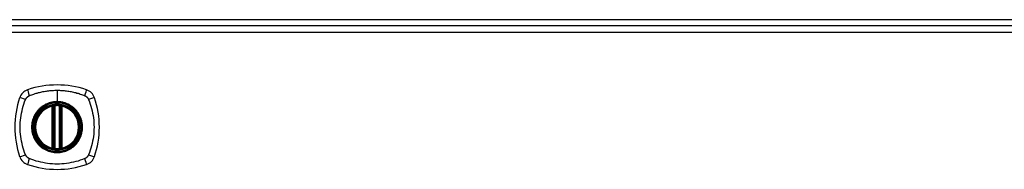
# Model space of a CAD drawing. Header units: inches. Extents: x 22 to 566, y 61 to 262.
# Tile 18 of 29: x 264.32 to 278.08, y 170.84 to 172.93. Entities that reach past the tile are written whole.
import ezdxf

# ---------------------------------------------------------------- set-up
doc = ezdxf.new("R2010")
doc.units = ezdxf.units.IN
doc.header["$MEASUREMENT"] = 0
doc.layers.add('Visible Edges(ANSI)', color=7, linetype='Continuous', lineweight=25)
doc.layers.add('Visible Tangent Edges(ANSI)', color=7, linetype='Continuous', lineweight=25)

msp = doc.modelspace()

# ---------------------------------------------------------------- linework, layer by layer
at = {"layer": 'Visible Edges(ANSI)'}
for p, q in [((291.74, 172.932), (237.938, 172.932)), ((238.036, 172.852), (291.641, 172.852)), ((264.78, 171.135), (264.78, 171.721)), ((264.8, 171.131), (264.8, 171.725)), ((264.878, 171.725), (264.878, 171.131)), ((264.898, 171.721), (264.898, 171.135))]:
    msp.add_line(p, q, dxfattribs=at)
at = {"layer": 'Visible Edges(ANSI)', "flags": 128}
for points in [[(264.81, 171.74), (264.809, 171.74), (264.807, 171.739), (264.806, 171.739), (264.804, 171.739), (264.802, 171.739), (264.801, 171.739), (264.799, 171.739), (264.798, 171.738), (264.797, 171.738), (264.795, 171.738), (264.794, 171.738), (264.793, 171.738), (264.792, 171.738), (264.791, 171.737), (264.79, 171.737), (264.789, 171.737), (264.788, 171.737), (264.788, 171.737), (264.787, 171.737), (264.787, 171.737), (264.786, 171.737), (264.786, 171.737), (264.786, 171.737), (264.786, 171.737)], [(264.892, 171.737), (264.892, 171.737), (264.892, 171.737), (264.892, 171.737), (264.891, 171.737), (264.891, 171.737), (264.89, 171.737), (264.89, 171.737), (264.889, 171.737), (264.888, 171.737), (264.887, 171.737), (264.886, 171.738), (264.885, 171.738), (264.884, 171.738), (264.882, 171.738), (264.881, 171.738), (264.88, 171.738), (264.878, 171.739), (264.877, 171.739), (264.875, 171.739), (264.874, 171.739), (264.872, 171.739), (264.871, 171.739), (264.869, 171.74), (264.868, 171.74)], [(264.786, 171.12), (264.786, 171.12), (264.786, 171.12), (264.786, 171.12), (264.787, 171.12), (264.787, 171.119), (264.788, 171.119), (264.788, 171.119), (264.789, 171.119), (264.79, 171.119), (264.791, 171.119), (264.792, 171.119), (264.793, 171.119), (264.794, 171.118), (264.795, 171.118), (264.797, 171.118), (264.798, 171.118), (264.799, 171.118), (264.801, 171.117), (264.802, 171.117), (264.804, 171.117), (264.806, 171.117), (264.807, 171.117), (264.809, 171.117), (264.81, 171.116)], [(264.868, 171.116), (264.869, 171.117), (264.871, 171.117), (264.872, 171.117), (264.874, 171.117), (264.875, 171.117), (264.877, 171.117), (264.878, 171.118), (264.88, 171.118), (264.881, 171.118), (264.882, 171.118), (264.884, 171.118), (264.885, 171.119), (264.886, 171.119), (264.887, 171.119), (264.888, 171.119), (264.889, 171.119), (264.89, 171.119), (264.89, 171.119), (264.891, 171.119), (264.891, 171.12), (264.892, 171.12), (264.892, 171.12), (264.892, 171.12), (264.892, 171.12)]]:
    msp.add_lwpolyline(points, dxfattribs=at)
at = {"layer": 'Visible Edges(ANSI)'}
for radius in [0.32, 0.315]:
    msp.add_circle((264.839, 171.428), radius, dxfattribs=at)
for centre, radius, start, end in [((264.839, 170.739), 1.28, 71.2278, 108.7722), ((264.484, 171.783), 0.177, 108.7722, 161.2278), ((265.194, 171.783), 0.177, 18.7722, 71.2278), ((265.528, 171.428), 1.28, 161.2278, 198.7722), ((264.839, 171.428), 0.313, 84.7499, 95.2501), ((264.15, 171.428), 1.28, 341.2278, 18.7722), ((264.839, 171.428), 0.313, 103.6344, 256.3656), ((264.839, 171.428), 0.313, 99.784, 103.6344), ((264.768, 171.721), 0.0118, 0, 103.6344), ((264.788, 171.725), 0.0118, 0, 99.784), ((264.89, 171.725), 0.0118, 80.216, 180), ((264.839, 171.428), 0.313, 76.3656, 80.216), ((264.91, 171.721), 0.0118, 76.3656, 180), ((264.839, 171.428), 0.313, 283.6344, 76.3656), ((264.768, 171.135), 0.0118, 256.3656, 0), ((264.839, 171.428), 0.313, 256.3656, 260.216), ((264.788, 171.131), 0.0118, 260.216, 0), ((264.839, 171.428), 0.313, 264.7499, 275.2501), ((264.89, 171.131), 0.0118, 180, 279.784), ((264.839, 171.428), 0.313, 279.784, 283.6344), ((264.91, 171.135), 0.0118, 180, 283.6344), ((264.484, 171.073), 0.177, 198.7722, 251.2278), ((265.194, 171.073), 0.177, 288.7722, 341.2278), ((264.839, 172.117), 1.28, 251.2278, 288.7722)]:
    msp.add_arc(centre, radius, start, end, dxfattribs=at)
at = {"layer": 'Visible Tangent Edges(ANSI)'}
for p, q in [((291.641, 172.753), (238.036, 172.753)), ((264.839, 171.945), (264.839, 171.785)), ((264.839, 171.78), (264.839, 171.785)), ((264.768, 171.721), (264.765, 171.732)), ((264.768, 171.721), (264.78, 171.721)), ((264.768, 171.721), (264.768, 171.135)), ((264.78, 171.721), (264.79, 171.721)), ((264.786, 171.737), (264.787, 171.731)), ((264.789, 171.725), (264.8, 171.725)), ((264.79, 171.135), (264.79, 171.721)), ((264.811, 171.728), (264.81, 171.74)), ((264.811, 171.128), (264.811, 171.728)), ((264.867, 171.728), (264.868, 171.74)), ((264.867, 171.728), (264.867, 171.128)), ((264.878, 171.725), (264.888, 171.725)), ((264.888, 171.721), (264.898, 171.721)), ((264.888, 171.721), (264.888, 171.135)), ((264.891, 171.731), (264.892, 171.737)), ((264.898, 171.721), (264.91, 171.721)), ((264.913, 171.732), (264.91, 171.721)), ((264.91, 171.135), (264.91, 171.721)), ((264.765, 171.124), (264.768, 171.135)), ((264.78, 171.135), (264.768, 171.135)), ((264.79, 171.135), (264.78, 171.135)), ((264.787, 171.126), (264.786, 171.12)), ((264.8, 171.131), (264.789, 171.131)), ((264.81, 171.116), (264.811, 171.128)), ((264.868, 171.116), (264.867, 171.128)), ((264.888, 171.131), (264.878, 171.131)), ((264.898, 171.135), (264.888, 171.135)), ((264.892, 171.12), (264.891, 171.126)), ((264.91, 171.135), (264.898, 171.135)), ((264.91, 171.135), (264.913, 171.124))]:
    msp.add_line(p, q, dxfattribs=at)
at = {"layer": 'Visible Tangent Edges(ANSI)', "flags": 128}
for points in [[(264.45, 171.868), (264.469, 171.876), (264.484, 171.882), (264.499, 171.887), (264.515, 171.892), (264.531, 171.897), (264.546, 171.902), (264.562, 171.906), (264.578, 171.911), (264.594, 171.915), (264.61, 171.919), (264.626, 171.922), (264.642, 171.925), (264.659, 171.928), (264.675, 171.931), (264.691, 171.934), (264.707, 171.936), (264.724, 171.938), (264.74, 171.94), (264.757, 171.941), (264.773, 171.943), (264.789, 171.943), (264.806, 171.944), (264.822, 171.945), (264.839, 171.945)], [(264.839, 171.945), (264.855, 171.945), (264.872, 171.944), (264.889, 171.943), (264.905, 171.943), (264.921, 171.941), (264.938, 171.94), (264.954, 171.938), (264.971, 171.936), (264.987, 171.934), (265.003, 171.931), (265.02, 171.928), (265.036, 171.925), (265.052, 171.922), (265.068, 171.919), (265.084, 171.915), (265.1, 171.911), (265.116, 171.906), (265.132, 171.902), (265.147, 171.897), (265.163, 171.892), (265.178, 171.887), (265.194, 171.882), (265.209, 171.876), (265.228, 171.868)], [(264.399, 171.04), (264.385, 171.073), (264.375, 171.104), (264.365, 171.135), (264.356, 171.167), (264.349, 171.199), (264.342, 171.231), (264.336, 171.264), (264.331, 171.296), (264.327, 171.329), (264.325, 171.362), (264.323, 171.395), (264.322, 171.428), (264.323, 171.461), (264.325, 171.494), (264.327, 171.527), (264.331, 171.56), (264.336, 171.592), (264.342, 171.625), (264.349, 171.657), (264.356, 171.689), (264.365, 171.721), (264.375, 171.752), (264.385, 171.783), (264.399, 171.817)], [(264.399, 171.817), (264.4, 171.818), (264.4, 171.819), (264.401, 171.821), (264.402, 171.822), (264.403, 171.824), (264.403, 171.825), (264.404, 171.826), (264.405, 171.828), (264.406, 171.829), (264.407, 171.83), (264.407, 171.831), (264.408, 171.833), (264.409, 171.834), (264.41, 171.835), (264.411, 171.836), (264.412, 171.838), (264.413, 171.839), (264.414, 171.84), (264.415, 171.841), (264.416, 171.842), (264.417, 171.844), (264.418, 171.845), (264.419, 171.846), (264.42, 171.847)], [(264.42, 171.847), (264.421, 171.848), (264.422, 171.849), (264.424, 171.85), (264.425, 171.851), (264.426, 171.852), (264.427, 171.853), (264.428, 171.854), (264.429, 171.855), (264.431, 171.856), (264.432, 171.857), (264.433, 171.858), (264.434, 171.859), (264.436, 171.86), (264.437, 171.86), (264.438, 171.861), (264.439, 171.862), (264.441, 171.863), (264.442, 171.864), (264.443, 171.865), (264.445, 171.865), (264.446, 171.866), (264.448, 171.867), (264.449, 171.867), (264.45, 171.868)], [(264.839, 171.78), (264.93, 171.768), (265.015, 171.733), (265.088, 171.677), (265.144, 171.604), (265.179, 171.519), (265.191, 171.428), (265.179, 171.337), (265.144, 171.252), (265.088, 171.179), (265.015, 171.123), (264.93, 171.088), (264.839, 171.076), (264.747, 171.088), (264.662, 171.123), (264.59, 171.179), (264.534, 171.252), (264.499, 171.337), (264.487, 171.428), (264.499, 171.52), (264.534, 171.605), (264.59, 171.677), (264.663, 171.733), (264.748, 171.768), (264.839, 171.78)], [(264.839, 171.785), (264.829, 171.785), (264.818, 171.784), (264.808, 171.784), (264.798, 171.783), (264.788, 171.781), (264.778, 171.78), (264.767, 171.778), (264.757, 171.775), (264.747, 171.773), (264.737, 171.77), (264.728, 171.767), (264.718, 171.764), (264.708, 171.76), (264.699, 171.756), (264.689, 171.752), (264.68, 171.748), (264.671, 171.743), (264.662, 171.738), (264.653, 171.733), (264.644, 171.727), (264.636, 171.721), (264.628, 171.715), (264.619, 171.709), (264.611, 171.703)], [(265.067, 171.703), (265.059, 171.709), (265.05, 171.715), (265.042, 171.721), (265.033, 171.727), (265.025, 171.733), (265.016, 171.738), (265.007, 171.743), (264.998, 171.748), (264.988, 171.752), (264.979, 171.756), (264.97, 171.76), (264.96, 171.764), (264.95, 171.767), (264.94, 171.77), (264.931, 171.773), (264.921, 171.776), (264.91, 171.778), (264.9, 171.78), (264.89, 171.781), (264.88, 171.783), (264.87, 171.784), (264.859, 171.784), (264.849, 171.785), (264.839, 171.785)], [(265.228, 171.868), (265.23, 171.867), (265.233, 171.865), (265.236, 171.864), (265.238, 171.862), (265.241, 171.861), (265.244, 171.859), (265.246, 171.857), (265.248, 171.855), (265.251, 171.853), (265.253, 171.851), (265.255, 171.849), (265.258, 171.847), (265.26, 171.845), (265.262, 171.842), (265.264, 171.84), (265.266, 171.838), (265.268, 171.835), (265.27, 171.833), (265.271, 171.83), (265.273, 171.828), (265.275, 171.825), (265.276, 171.822), (265.278, 171.82), (265.279, 171.817)], [(265.279, 171.817), (265.293, 171.783), (265.303, 171.752), (265.313, 171.721), (265.322, 171.689), (265.329, 171.657), (265.336, 171.625), (265.342, 171.592), (265.347, 171.56), (265.351, 171.527), (265.353, 171.494), (265.355, 171.461), (265.356, 171.428), (265.355, 171.395), (265.353, 171.362), (265.351, 171.329), (265.347, 171.296), (265.342, 171.264), (265.336, 171.231), (265.329, 171.199), (265.322, 171.167), (265.313, 171.135), (265.303, 171.104), (265.293, 171.073), (265.279, 171.04)], [(264.564, 171.656), (264.552, 171.64), (264.54, 171.623), (264.529, 171.605), (264.52, 171.587), (264.511, 171.568), (264.503, 171.549), (264.497, 171.53), (264.492, 171.51), (264.487, 171.49), (264.484, 171.469), (264.483, 171.449), (264.482, 171.428), (264.483, 171.407), (264.484, 171.387), (264.487, 171.366), (264.492, 171.346), (264.497, 171.326), (264.503, 171.307), (264.511, 171.288), (264.52, 171.269), (264.529, 171.251), (264.54, 171.233), (264.552, 171.217), (264.564, 171.201)], [(264.611, 171.703), (264.609, 171.701), (264.607, 171.699), (264.605, 171.697), (264.603, 171.696), (264.601, 171.694), (264.599, 171.692), (264.597, 171.69), (264.595, 171.688), (264.593, 171.686), (264.591, 171.684), (264.589, 171.682), (264.587, 171.68), (264.585, 171.678), (264.583, 171.676), (264.581, 171.674), (264.579, 171.672), (264.577, 171.67), (264.575, 171.668), (264.573, 171.666), (264.572, 171.664), (264.57, 171.662), (264.568, 171.66), (264.566, 171.658), (264.564, 171.656)], [(264.787, 171.731), (264.786, 171.731), (264.785, 171.731), (264.785, 171.732), (264.784, 171.732), (264.783, 171.732), (264.782, 171.733), (264.781, 171.733), (264.78, 171.733), (264.779, 171.733), (264.778, 171.733), (264.777, 171.733), (264.777, 171.733), (264.776, 171.733), (264.775, 171.733), (264.774, 171.733), (264.773, 171.733), (264.772, 171.733), (264.771, 171.733), (264.77, 171.733), (264.769, 171.733), (264.768, 171.733), (264.767, 171.733), (264.766, 171.733), (264.765, 171.732)], [(264.789, 171.725), (264.789, 171.725), (264.789, 171.725), (264.789, 171.726), (264.789, 171.726), (264.789, 171.726), (264.789, 171.727), (264.789, 171.727), (264.789, 171.727), (264.789, 171.727), (264.789, 171.728), (264.789, 171.728), (264.788, 171.728), (264.788, 171.728), (264.788, 171.728), (264.788, 171.729), (264.788, 171.729), (264.788, 171.729), (264.788, 171.729), (264.788, 171.73), (264.787, 171.73), (264.787, 171.73), (264.787, 171.73), (264.787, 171.73), (264.787, 171.731)], [(264.79, 171.721), (264.79, 171.721), (264.79, 171.721), (264.79, 171.721), (264.79, 171.722), (264.79, 171.722), (264.79, 171.722), (264.79, 171.722), (264.79, 171.722), (264.79, 171.722), (264.79, 171.723), (264.79, 171.723), (264.79, 171.723), (264.79, 171.723), (264.79, 171.723), (264.79, 171.723), (264.79, 171.724), (264.79, 171.724), (264.79, 171.724), (264.79, 171.724), (264.79, 171.724), (264.79, 171.724), (264.79, 171.725), (264.79, 171.725), (264.789, 171.725)], [(264.8, 171.725), (264.8, 171.725), (264.8, 171.725), (264.8, 171.725), (264.8, 171.725), (264.8, 171.725), (264.8, 171.725), (264.801, 171.725), (264.801, 171.725), (264.802, 171.726), (264.802, 171.726), (264.803, 171.726), (264.803, 171.726), (264.804, 171.726), (264.804, 171.726), (264.805, 171.727), (264.805, 171.727), (264.806, 171.727), (264.807, 171.727), (264.808, 171.727), (264.808, 171.727), (264.809, 171.728), (264.81, 171.728), (264.811, 171.728), (264.811, 171.728)], [(264.867, 171.728), (264.867, 171.728), (264.868, 171.728), (264.869, 171.728), (264.87, 171.727), (264.87, 171.727), (264.871, 171.727), (264.872, 171.727), (264.872, 171.727), (264.873, 171.727), (264.874, 171.726), (264.874, 171.726), (264.875, 171.726), (264.875, 171.726), (264.876, 171.726), (264.876, 171.726), (264.877, 171.725), (264.877, 171.725), (264.877, 171.725), (264.878, 171.725), (264.878, 171.725), (264.878, 171.725), (264.878, 171.725), (264.878, 171.725), (264.878, 171.725)], [(264.891, 171.731), (264.891, 171.73), (264.891, 171.73), (264.891, 171.73), (264.89, 171.73), (264.89, 171.73), (264.89, 171.729), (264.89, 171.729), (264.89, 171.729), (264.89, 171.729), (264.89, 171.728), (264.89, 171.728), (264.889, 171.728), (264.889, 171.728), (264.889, 171.728), (264.889, 171.727), (264.889, 171.727), (264.889, 171.727), (264.889, 171.727), (264.889, 171.726), (264.889, 171.726), (264.889, 171.726), (264.889, 171.725), (264.888, 171.725), (264.888, 171.725)], [(264.888, 171.725), (264.888, 171.725), (264.888, 171.725), (264.888, 171.724), (264.888, 171.724), (264.888, 171.724), (264.888, 171.724), (264.888, 171.724), (264.888, 171.724), (264.888, 171.723), (264.888, 171.723), (264.888, 171.723), (264.888, 171.723), (264.888, 171.723), (264.888, 171.723), (264.888, 171.722), (264.888, 171.722), (264.888, 171.722), (264.888, 171.722), (264.888, 171.722), (264.888, 171.722), (264.888, 171.721), (264.888, 171.721), (264.888, 171.721), (264.888, 171.721)], [(264.913, 171.732), (264.912, 171.733), (264.911, 171.733), (264.91, 171.733), (264.909, 171.733), (264.908, 171.733), (264.907, 171.733), (264.906, 171.733), (264.905, 171.733), (264.904, 171.733), (264.903, 171.733), (264.902, 171.733), (264.901, 171.733), (264.9, 171.733), (264.9, 171.733), (264.899, 171.733), (264.898, 171.733), (264.897, 171.733), (264.896, 171.733), (264.895, 171.732), (264.894, 171.732), (264.893, 171.732), (264.893, 171.731), (264.892, 171.731), (264.891, 171.731)], [(265.114, 171.656), (265.112, 171.658), (265.11, 171.66), (265.108, 171.662), (265.106, 171.664), (265.105, 171.666), (265.103, 171.668), (265.101, 171.67), (265.099, 171.672), (265.097, 171.674), (265.095, 171.676), (265.093, 171.678), (265.091, 171.68), (265.089, 171.682), (265.087, 171.684), (265.085, 171.686), (265.083, 171.688), (265.081, 171.69), (265.079, 171.692), (265.077, 171.694), (265.075, 171.695), (265.073, 171.697), (265.071, 171.699), (265.069, 171.701), (265.067, 171.703)], [(265.114, 171.201), (265.126, 171.217), (265.138, 171.234), (265.149, 171.251), (265.158, 171.269), (265.167, 171.288), (265.175, 171.307), (265.181, 171.327), (265.186, 171.347), (265.19, 171.367), (265.193, 171.387), (265.195, 171.407), (265.196, 171.428), (265.195, 171.449), (265.193, 171.469), (265.19, 171.49), (265.186, 171.51), (265.181, 171.53), (265.175, 171.549), (265.167, 171.568), (265.158, 171.587), (265.149, 171.605), (265.138, 171.623), (265.126, 171.64), (265.114, 171.656)], [(264.564, 171.201), (264.566, 171.198), (264.568, 171.196), (264.57, 171.194), (264.572, 171.192), (264.573, 171.19), (264.575, 171.188), (264.577, 171.186), (264.579, 171.184), (264.581, 171.182), (264.583, 171.18), (264.585, 171.178), (264.587, 171.176), (264.589, 171.174), (264.591, 171.172), (264.593, 171.17), (264.595, 171.168), (264.597, 171.166), (264.599, 171.164), (264.601, 171.163), (264.603, 171.161), (264.605, 171.159), (264.607, 171.157), (264.609, 171.155), (264.611, 171.154)], [(265.067, 171.154), (265.069, 171.155), (265.071, 171.157), (265.073, 171.159), (265.075, 171.161), (265.077, 171.163), (265.079, 171.164), (265.081, 171.166), (265.083, 171.168), (265.085, 171.17), (265.087, 171.172), (265.089, 171.174), (265.091, 171.176), (265.093, 171.178), (265.095, 171.18), (265.097, 171.182), (265.099, 171.184), (265.101, 171.186), (265.103, 171.188), (265.104, 171.19), (265.106, 171.192), (265.108, 171.194), (265.11, 171.196), (265.112, 171.198), (265.114, 171.201)], [(264.611, 171.154), (264.628, 171.141), (264.644, 171.129), (264.662, 171.118), (264.68, 171.109), (264.699, 171.1), (264.718, 171.092), (264.738, 171.086), (264.757, 171.081), (264.778, 171.077), (264.798, 171.074), (264.818, 171.072), (264.839, 171.071), (264.86, 171.072), (264.88, 171.074), (264.9, 171.077), (264.921, 171.081), (264.941, 171.086), (264.96, 171.093), (264.979, 171.1), (264.998, 171.109), (265.016, 171.119), (265.034, 171.129), (265.05, 171.141), (265.067, 171.154)], [(264.765, 171.124), (264.766, 171.124), (264.767, 171.124), (264.768, 171.123), (264.769, 171.123), (264.77, 171.123), (264.771, 171.123), (264.772, 171.123), (264.773, 171.123), (264.774, 171.123), (264.775, 171.123), (264.776, 171.123), (264.777, 171.123), (264.777, 171.123), (264.778, 171.123), (264.779, 171.123), (264.78, 171.123), (264.781, 171.124), (264.782, 171.124), (264.783, 171.124), (264.784, 171.124), (264.785, 171.125), (264.785, 171.125), (264.786, 171.125), (264.787, 171.126)], [(264.787, 171.126), (264.787, 171.126), (264.787, 171.126), (264.787, 171.126), (264.787, 171.126), (264.788, 171.127), (264.788, 171.127), (264.788, 171.127), (264.788, 171.127), (264.788, 171.128), (264.788, 171.128), (264.788, 171.128), (264.788, 171.128), (264.789, 171.128), (264.789, 171.129), (264.789, 171.129), (264.789, 171.129), (264.789, 171.129), (264.789, 171.13), (264.789, 171.13), (264.789, 171.13), (264.789, 171.131), (264.789, 171.131), (264.789, 171.131), (264.789, 171.131)], [(264.789, 171.131), (264.79, 171.131), (264.79, 171.132), (264.79, 171.132), (264.79, 171.132), (264.79, 171.132), (264.79, 171.132), (264.79, 171.133), (264.79, 171.133), (264.79, 171.133), (264.79, 171.133), (264.79, 171.133), (264.79, 171.133), (264.79, 171.134), (264.79, 171.134), (264.79, 171.134), (264.79, 171.134), (264.79, 171.134), (264.79, 171.134), (264.79, 171.135), (264.79, 171.135), (264.79, 171.135), (264.79, 171.135), (264.79, 171.135), (264.79, 171.135)], [(264.811, 171.128), (264.811, 171.128), (264.81, 171.129), (264.809, 171.129), (264.808, 171.129), (264.808, 171.129), (264.807, 171.129), (264.806, 171.129), (264.805, 171.13), (264.805, 171.13), (264.804, 171.13), (264.804, 171.13), (264.803, 171.13), (264.803, 171.13), (264.802, 171.131), (264.802, 171.131), (264.801, 171.131), (264.801, 171.131), (264.8, 171.131), (264.8, 171.131), (264.8, 171.131), (264.8, 171.131), (264.8, 171.131), (264.8, 171.131), (264.8, 171.131)], [(264.878, 171.131), (264.878, 171.131), (264.878, 171.131), (264.878, 171.131), (264.878, 171.131), (264.878, 171.131), (264.877, 171.131), (264.877, 171.131), (264.877, 171.131), (264.876, 171.131), (264.876, 171.131), (264.875, 171.13), (264.875, 171.13), (264.874, 171.13), (264.874, 171.13), (264.873, 171.13), (264.872, 171.13), (264.872, 171.129), (264.871, 171.129), (264.87, 171.129), (264.87, 171.129), (264.869, 171.129), (264.868, 171.129), (264.867, 171.128), (264.867, 171.128)], [(264.888, 171.135), (264.888, 171.135), (264.888, 171.135), (264.888, 171.135), (264.888, 171.135), (264.888, 171.135), (264.888, 171.134), (264.888, 171.134), (264.888, 171.134), (264.888, 171.134), (264.888, 171.134), (264.888, 171.134), (264.888, 171.133), (264.888, 171.133), (264.888, 171.133), (264.888, 171.133), (264.888, 171.133), (264.888, 171.133), (264.888, 171.132), (264.888, 171.132), (264.888, 171.132), (264.888, 171.132), (264.888, 171.132), (264.888, 171.131), (264.888, 171.131)], [(264.888, 171.131), (264.888, 171.131), (264.889, 171.131), (264.889, 171.131), (264.889, 171.13), (264.889, 171.13), (264.889, 171.13), (264.889, 171.129), (264.889, 171.129), (264.889, 171.129), (264.889, 171.129), (264.889, 171.128), (264.889, 171.128), (264.89, 171.128), (264.89, 171.128), (264.89, 171.128), (264.89, 171.127), (264.89, 171.127), (264.89, 171.127), (264.89, 171.127), (264.89, 171.126), (264.891, 171.126), (264.891, 171.126), (264.891, 171.126), (264.891, 171.126)], [(264.891, 171.126), (264.892, 171.125), (264.893, 171.125), (264.893, 171.125), (264.894, 171.124), (264.895, 171.124), (264.896, 171.124), (264.897, 171.124), (264.898, 171.123), (264.899, 171.123), (264.9, 171.123), (264.9, 171.123), (264.901, 171.123), (264.902, 171.123), (264.903, 171.123), (264.904, 171.123), (264.905, 171.123), (264.906, 171.123), (264.907, 171.123), (264.908, 171.123), (264.909, 171.123), (264.91, 171.123), (264.911, 171.124), (264.912, 171.124), (264.913, 171.124)], [(264.45, 170.988), (264.448, 170.99), (264.445, 170.991), (264.442, 170.992), (264.44, 170.994), (264.437, 170.996), (264.434, 170.997), (264.432, 170.999), (264.429, 171.001), (264.427, 171.003), (264.425, 171.005), (264.422, 171.007), (264.42, 171.009), (264.418, 171.012), (264.416, 171.014), (264.414, 171.016), (264.412, 171.019), (264.41, 171.021), (264.408, 171.024), (264.407, 171.026), (264.405, 171.029), (264.403, 171.031), (264.402, 171.034), (264.4, 171.037), (264.399, 171.04)], [(265.228, 170.988), (265.194, 170.974), (265.163, 170.964), (265.132, 170.954), (265.1, 170.946), (265.068, 170.938), (265.036, 170.931), (265.003, 170.925), (264.971, 170.92), (264.938, 170.916), (264.905, 170.914), (264.872, 170.912), (264.839, 170.912), (264.806, 170.912), (264.773, 170.914), (264.74, 170.916), (264.707, 170.92), (264.675, 170.925), (264.642, 170.931), (264.61, 170.938), (264.578, 170.946), (264.546, 170.954), (264.515, 170.964), (264.484, 170.974), (264.45, 170.988)], [(265.279, 171.04), (265.278, 171.037), (265.276, 171.034), (265.275, 171.031), (265.273, 171.029), (265.271, 171.026), (265.27, 171.024), (265.268, 171.021), (265.266, 171.019), (265.264, 171.016), (265.262, 171.014), (265.26, 171.012), (265.258, 171.009), (265.256, 171.007), (265.253, 171.005), (265.251, 171.003), (265.249, 171.001), (265.246, 170.999), (265.244, 170.998), (265.241, 170.996), (265.238, 170.994), (265.236, 170.993), (265.233, 170.991), (265.23, 170.99), (265.228, 170.988)]]:
    msp.add_lwpolyline(points, dxfattribs=at)
at = {"layer": 'Visible Tangent Edges(ANSI)'}
for radius in [0.346, 0.342, 0.325, 0.324]:
    msp.add_circle((264.839, 171.428), radius, dxfattribs=at)
for start, end in [(103.6344, 256.3656), (84.7499, 95.2501), (283.6344, 76.3656), (264.7499, 275.2501)]:
    msp.add_arc((264.839, 171.428), 0.301, start, end, dxfattribs=at)
for centre, major_axis, ratio, start_param, end_param in [((264.465, 171.84), (-0.037, 0.112), 0.042597, 0.170073, 1.307344), ((265.213, 171.84), (0.037, 0.112), 0.042597, 4.975842, 6.113112), ((264.427, 171.802), (-0.112, 0.037), 0.042597, 4.975842, 6.113112), ((265.251, 171.802), (0.112, 0.037), 0.042597, 0.170073, 1.307344), ((264.786, 171.736), (-0.00893, -0.00773), 0.431674, 0, 1.315955), ((264.791, 171.725), (-0.0116, -0.0021), 0.025638, 4.856604, 6.283185), ((264.887, 171.725), (0.0116, -0.0021), 0.025638, 0, 1.426581), ((264.892, 171.736), (0.00893, -0.00773), 0.431674, 4.96723, 6.283185), ((264.786, 171.12), (-0.00893, 0.00773), 0.431674, 4.96723, 6.283185), ((264.791, 171.131), (-0.0116, 0.0021), 0.025638, 0, 1.426581), ((264.887, 171.131), (0.0116, 0.0021), 0.025638, 4.856604, 6.283185), ((264.892, 171.12), (0.00893, 0.00773), 0.431674, 0, 1.315955), ((264.427, 171.054), (-0.112, -0.037), 0.042597, 0.170073, 1.307344), ((264.465, 171.016), (-0.037, -0.112), 0.042597, 4.975842, 6.113112), ((265.213, 171.016), (0.037, -0.112), 0.042597, 0.170073, 1.307344), ((265.251, 171.054), (0.112, -0.037), 0.042597, 4.975842, 6.113112)]:
    msp.add_ellipse(centre, major_axis=major_axis, ratio=ratio, start_param=start_param, end_param=end_param, dxfattribs=at)

doc.saveas('drawing.dxf')
